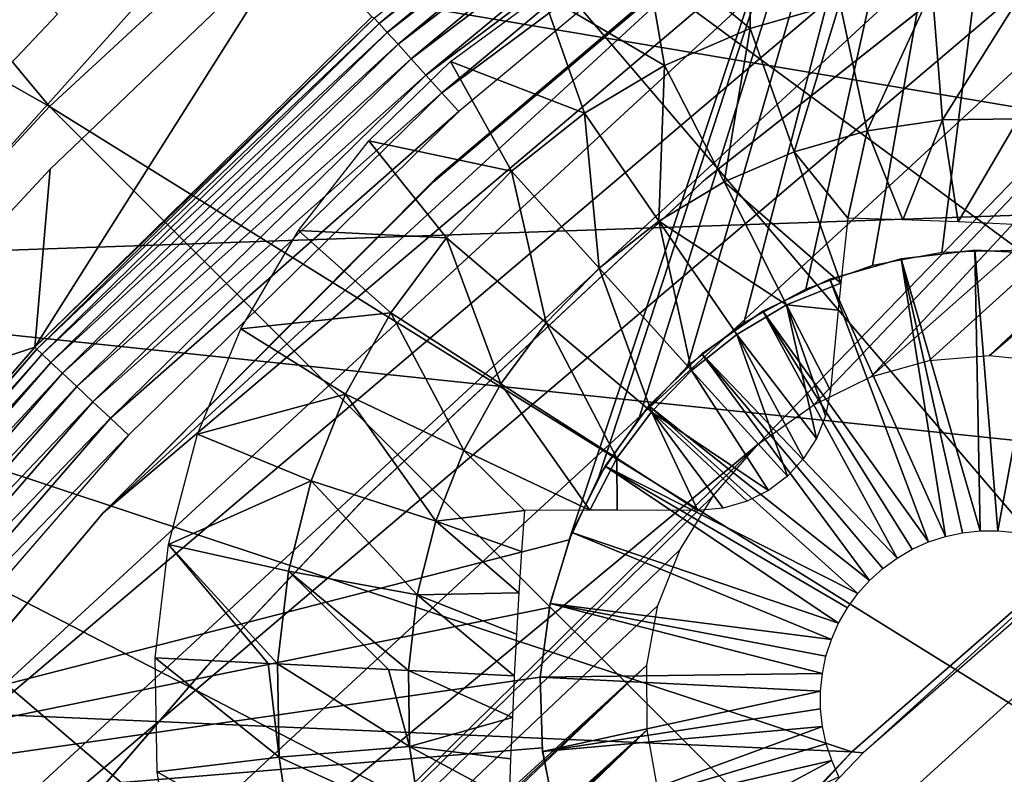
# Model space of a CAD drawing. Header units: millimetres. Extents: x -30.2 to 30.2, y -30.2 to 30.2.
# Tile 104 of 256: x -16.5 to -12.7, y 13.8 to 16.7. Entities that reach past the tile are written whole.
import ezdxf

# ---------------------------------------------------------------- set-up
doc = ezdxf.new("R2010")
doc.units = ezdxf.units.MM
doc.header["$LTSCALE"] = 52.148148
for name, color, linetype in [('1', 7, 'CONTINUOUS'), ('104', 7, 'CONTINUOUS'), ('115', 7, 'CONTINUOUS'), ('126', 7, 'CONTINUOUS'), ('206', 7, 'CONTINUOUS'), ('209', 7, 'CONTINUOUS'), ('310', 7, 'CONTINUOUS'), ('313', 7, 'CONTINUOUS'), ('314', 7, 'CONTINUOUS'), ('317', 7, 'CONTINUOUS'), ('351', 7, 'CONTINUOUS'), ('352', 7, 'CONTINUOUS'), ('353', 7, 'CONTINUOUS'), ('354', 7, 'CONTINUOUS'), ('355', 7, 'CONTINUOUS'), ('356', 7, 'CONTINUOUS'), ('72', 7, 'CONTINUOUS'), ('74', 7, 'CONTINUOUS'), ('82', 7, 'CONTINUOUS'), ('89', 7, 'CONTINUOUS')]:
    doc.layers.add(name, color=color, linetype=linetype)

msp = doc.modelspace()

# ---------------------------------------------------------------- linework, layer by layer
at = {"layer": '1', "color": 251, "linetype": 'Continuous', "true_color": 0x4c4c4c}
for points in [[(-20.1019, 20.8499, 6.0125), (-21.5702, 19.327, 6.0125), (-16.4003, 16.4003, 6.367), (-20.1019, 20.8499, 6.0125)], [(-15.063, 17.6365, 6.367), (-20.1019, 20.8499, 6.0125), (-16.4003, 16.4003, 6.367), (-15.063, 17.6365, 6.367)], [(-12.1186, 19.7757, 6.367), (-13.6328, 18.764, 6.367), (-9.0902, 14.8338, 6.644), (-12.1186, 19.7757, 6.367)], [(-16.4003, 16.4003, 6.367), (-21.5702, 19.327, 6.0125), (-17.6365, 15.063, 6.367), (-16.4003, 16.4003, 6.367)], [(-13.6328, 18.764, 6.367), (-15.063, 17.6365, 6.367), (-10.226, 14.0749, 6.644), (-13.6328, 18.764, 6.367)], [(-13.6328, 18.764, 6.367), (-10.226, 14.0749, 6.644), (-9.0902, 14.8338, 6.644), (-13.6328, 18.764, 6.367)], [(-15.063, 17.6365, 6.367), (-16.4003, 16.4003, 6.367), (-11.2988, 13.2291, 6.644), (-15.063, 17.6365, 6.367)], [(-15.063, 17.6365, 6.367), (-11.2988, 13.2291, 6.644), (-10.226, 14.0749, 6.644), (-15.063, 17.6365, 6.367)], [(-16.4003, 16.4003, 6.367), (-17.6365, 15.063, 6.367), (-12.3019, 12.3019, 6.644), (-16.4003, 16.4003, 6.367)], [(-16.4003, 16.4003, 6.367), (-12.3019, 12.3019, 6.644), (-11.2988, 13.2291, 6.644), (-16.4003, 16.4003, 6.367)], [(-17.6365, 15.063, 6.367), (-18.764, 13.6328, 6.367), (-13.2291, 11.2988, 6.644), (-17.6365, 15.063, 6.367)], [(-17.6365, 15.063, 6.367), (-13.2291, 11.2988, 6.644), (-12.3019, 12.3019, 6.644), (-17.6365, 15.063, 6.367)]]:
    msp.add_3dface(points, dxfattribs=at)
at = {"layer": '104', "color": 251, "linetype": 'Continuous', "true_color": 0x4c4c4c}
for points in [[(-16.52, 16.8427, -51.2064), (-16.4834, 16.8674, -53.7086), (-17.6083, 15.4524, -71.7), (-16.52, 16.8427, -51.2064)], [(-17.6083, 15.4524, -71.7), (-16.4834, 16.8674, -53.7086), (-16.3691, 16.7595, -71.7), (-17.6083, 15.4524, -71.7)]]:
    msp.add_3dface(points, dxfattribs=at)
at = {"layer": '115', "color": 251, "linetype": 'Continuous', "true_color": 0x4c4c4c}
for points in [[(-15.4401, 17.0742, -72.0965), (-15.1468, 16.7499, -122.2044), (-16.4578, 15.4637, -122.2044), (-15.4401, 17.0742, -72.0965)], [(-16.3982, 16.1563, -72.0965), (-15.4401, 17.0742, -72.0965), (-16.4578, 15.4637, -122.2044), (-16.3982, 16.1563, -72.0965)], [(-17.3018, 15.1847, -72.0965), (-16.3982, 16.1563, -72.0965), (-16.4578, 15.4637, -122.2044), (-17.3018, 15.1847, -72.0965)], [(-17.6622, 14.0724, -122.2044), (-17.3018, 15.1847, -72.0965), (-16.4578, 15.4637, -122.2044), (-17.6622, 14.0724, -122.2044)]]:
    msp.add_3dface(points, dxfattribs=at)
at = {"layer": '126', "color": 251, "linetype": 'Continuous', "true_color": 0x4c4c4c}
for points in [[(-15.1177, 16.7232, -122.3944), (-15.1372, 16.7447, -122.3013), (-13.706, 17.8986, -122.3944), (-15.1177, 16.7232, -122.3944)], [(-13.6777, 17.8617, -122.48), (-15.1177, 16.7232, -122.3944), (-13.706, 17.8986, -122.3944), (-13.6777, 17.8617, -122.48)], [(-15.0866, 16.6888, -122.48), (-15.1177, 16.7232, -122.3944), (-13.6777, 17.8617, -122.48), (-15.0866, 16.6888, -122.48)], [(-13.6399, 17.8123, -122.5551), (-15.0866, 16.6888, -122.48), (-13.6777, 17.8617, -122.48), (-13.6399, 17.8123, -122.5551)], [(-15.0449, 16.6426, -122.5551), (-15.0866, 16.6888, -122.48), (-13.6399, 17.8123, -122.5551), (-15.0449, 16.6426, -122.5551)], [(-13.5939, 17.7523, -122.6166), (-15.0449, 16.6426, -122.5551), (-13.6399, 17.8123, -122.5551), (-13.5939, 17.7523, -122.6166)], [(-14.9942, 16.5865, -122.6166), (-15.0449, 16.6426, -122.5551), (-13.5939, 17.7523, -122.6166), (-14.9942, 16.5865, -122.6166)], [(-13.5416, 17.6839, -122.6624), (-14.9942, 16.5865, -122.6166), (-13.5939, 17.7523, -122.6166), (-13.5416, 17.6839, -122.6624)], [(-14.9365, 16.5227, -122.6624), (-14.9942, 16.5865, -122.6166), (-13.5416, 17.6839, -122.6624), (-14.9365, 16.5227, -122.6624)], [(-13.4849, 17.6098, -122.6905), (-14.9365, 16.5227, -122.6624), (-13.5416, 17.6839, -122.6624), (-13.4849, 17.6098, -122.6905)], [(-14.8739, 16.4534, -122.6905), (-14.9365, 16.5227, -122.6624), (-13.4849, 17.6098, -122.6905), (-14.8739, 16.4534, -122.6905)], [(-13.4259, 17.5328, -122.7), (-14.8739, 16.4534, -122.6905), (-13.4849, 17.6098, -122.6905), (-13.4259, 17.5328, -122.7)], [(-14.8088, 16.3815, -122.7), (-14.8739, 16.4534, -122.6905), (-13.4259, 17.5328, -122.7), (-14.8088, 16.3815, -122.7)], [(-16.4578, 15.4637, -122.2044), (-15.1468, 16.7499, -122.2044), (-15.1372, 16.7447, -122.3013), (-16.4578, 15.4637, -122.2044)], [(-16.4503, 15.4566, -122.3013), (-16.4578, 15.4637, -122.2044), (-15.1372, 16.7447, -122.3013), (-16.4503, 15.4566, -122.3013)], [(-15.1177, 16.7232, -122.3944), (-16.4503, 15.4566, -122.3013), (-15.1372, 16.7447, -122.3013), (-15.1177, 16.7232, -122.3944)], [(-16.4291, 15.4368, -122.3944), (-16.4503, 15.4566, -122.3013), (-15.1177, 16.7232, -122.3944), (-16.4291, 15.4368, -122.3944)], [(-15.0866, 16.6888, -122.48), (-16.4291, 15.4368, -122.3944), (-15.1177, 16.7232, -122.3944), (-15.0866, 16.6888, -122.48)], [(-16.3953, 15.405, -122.48), (-16.4291, 15.4368, -122.3944), (-15.0866, 16.6888, -122.48), (-16.3953, 15.405, -122.48)], [(-15.0449, 16.6426, -122.5551), (-16.3953, 15.405, -122.48), (-15.0866, 16.6888, -122.48), (-15.0449, 16.6426, -122.5551)], [(-16.35, 15.3624, -122.5551), (-16.3953, 15.405, -122.48), (-15.0449, 16.6426, -122.5551), (-16.35, 15.3624, -122.5551)], [(-14.9942, 16.5865, -122.6166), (-16.35, 15.3624, -122.5551), (-15.0449, 16.6426, -122.5551), (-14.9942, 16.5865, -122.6166)], [(-16.2949, 15.3106, -122.6166), (-16.35, 15.3624, -122.5551), (-14.9942, 16.5865, -122.6166), (-16.2949, 15.3106, -122.6166)], [(-14.9365, 16.5227, -122.6624), (-16.2949, 15.3106, -122.6166), (-14.9942, 16.5865, -122.6166), (-14.9365, 16.5227, -122.6624)], [(-16.2321, 15.2517, -122.6624), (-16.2949, 15.3106, -122.6166), (-14.9365, 16.5227, -122.6624), (-16.2321, 15.2517, -122.6624)], [(-14.8739, 16.4534, -122.6905), (-16.2321, 15.2517, -122.6624), (-14.9365, 16.5227, -122.6624), (-14.8739, 16.4534, -122.6905)], [(-16.1641, 15.1878, -122.6905), (-16.2321, 15.2517, -122.6624), (-14.8739, 16.4534, -122.6905), (-16.1641, 15.1878, -122.6905)], [(-14.8088, 16.3815, -122.7), (-16.1641, 15.1878, -122.6905), (-14.8739, 16.4534, -122.6905), (-14.8088, 16.3815, -122.7)], [(-16.0934, 15.1214, -122.7), (-16.1641, 15.1878, -122.6905), (-14.8088, 16.3815, -122.7), (-16.0934, 15.1214, -122.7)], [(-17.6622, 14.0724, -122.2044), (-16.4578, 15.4637, -122.2044), (-16.4503, 15.4566, -122.3013), (-17.6622, 14.0724, -122.2044)], [(-17.6541, 14.066, -122.3013), (-17.6622, 14.0724, -122.2044), (-16.4503, 15.4566, -122.3013), (-17.6541, 14.066, -122.3013)], [(-16.4291, 15.4368, -122.3944), (-17.6541, 14.066, -122.3013), (-16.4503, 15.4566, -122.3013), (-16.4291, 15.4368, -122.3944)], [(-17.6315, 14.0479, -122.3944), (-17.6541, 14.066, -122.3013), (-16.4291, 15.4368, -122.3944), (-17.6315, 14.0479, -122.3944)], [(-16.3953, 15.405, -122.48), (-17.6315, 14.0479, -122.3944), (-16.4291, 15.4368, -122.3944), (-16.3953, 15.405, -122.48)], [(-17.5951, 14.019, -122.48), (-17.6315, 14.0479, -122.3944), (-16.3953, 15.405, -122.48), (-17.5951, 14.019, -122.48)], [(-16.35, 15.3624, -122.5551), (-17.5951, 14.019, -122.48), (-16.3953, 15.405, -122.48), (-16.35, 15.3624, -122.5551)], [(-17.5465, 13.9802, -122.5551), (-17.5951, 14.019, -122.48), (-16.35, 15.3624, -122.5551), (-17.5465, 13.9802, -122.5551)], [(-16.2949, 15.3106, -122.6166), (-17.5465, 13.9802, -122.5551), (-16.35, 15.3624, -122.5551), (-16.2949, 15.3106, -122.6166)], [(-17.4874, 13.9331, -122.6166), (-17.5465, 13.9802, -122.5551), (-16.2949, 15.3106, -122.6166), (-17.4874, 13.9331, -122.6166)], [(-16.2321, 15.2517, -122.6624), (-17.4874, 13.9331, -122.6166), (-16.2949, 15.3106, -122.6166), (-16.2321, 15.2517, -122.6624)], [(-17.42, 13.8794, -122.6624), (-17.4874, 13.9331, -122.6166), (-16.2321, 15.2517, -122.6624), (-17.42, 13.8794, -122.6624)], [(-16.1641, 15.1878, -122.6905), (-17.42, 13.8794, -122.6624), (-16.2321, 15.2517, -122.6624), (-16.1641, 15.1878, -122.6905)], [(-17.347, 13.8213, -122.6905), (-17.42, 13.8794, -122.6624), (-16.1641, 15.1878, -122.6905), (-17.347, 13.8213, -122.6905)], [(-16.0934, 15.1214, -122.7), (-17.347, 13.8213, -122.6905), (-16.1641, 15.1878, -122.6905), (-16.0934, 15.1214, -122.7)], [(-17.2712, 13.7608, -122.7), (-17.347, 13.8213, -122.6905), (-16.0934, 15.1214, -122.7), (-17.2712, 13.7608, -122.7)]]:
    msp.add_3dface(points, dxfattribs=at)
at = {"layer": '206', "color": 251, "linetype": 'Continuous', "true_color": 0x4c4c4c}
for points in [[(-7.0534, 20.7784, -121.7), (-8.7772, 20.116, -121.7), (-13.2049, 15.3483, -121.7), (-7.0534, 20.7784, -121.7)], [(-12.9786, 15.4127, -121.7), (-7.0534, 20.7784, -121.7), (-13.2049, 15.3483, -121.7), (-12.9786, 15.4127, -121.7)], [(-12.7436, 15.4322, -121.7), (-7.0534, 20.7784, -121.7), (-12.9786, 15.4127, -121.7), (-12.7436, 15.4322, -121.7)], [(-7.7861, 19.6797, -121.7), (-7.0534, 20.7784, -121.7), (-12.7436, 15.4322, -121.7), (-7.7861, 19.6797, -121.7)], [(-18.4028, 11.9499, -121.7), (-19.3413, 10.3583, -121.7), (-8.7772, 20.116, -121.7), (-18.4028, 11.9499, -121.7)], [(-8.7772, 20.116, -121.7), (-19.3413, 10.3583, -121.7), (-13.6433, 15.0873, -121.7), (-8.7772, 20.116, -121.7)], [(-10.4113, 19.3231, -121.7), (-18.4028, 11.9499, -121.7), (-8.7772, 20.116, -121.7), (-10.4113, 19.3231, -121.7)], [(-8.7772, 20.116, -121.7), (-13.6433, 15.0873, -121.7), (-13.4265, 15.2398, -121.7), (-8.7772, 20.116, -121.7)], [(-13.2049, 15.3483, -121.7), (-8.7772, 20.116, -121.7), (-13.4265, 15.2398, -121.7), (-13.2049, 15.3483, -121.7)], [(-12.4937, 15.4054, -121.7), (-7.7861, 19.6797, -121.7), (-12.7436, 15.4322, -121.7), (-12.4937, 15.4054, -121.7)], [(-17.353, 13.437, -121.7), (-18.4028, 11.9499, -121.7), (-10.4113, 19.3231, -121.7), (-17.353, 13.437, -121.7)], [(-11.9863, 18.3818, -121.7), (-17.353, 13.437, -121.7), (-10.4113, 19.3231, -121.7), (-11.9863, 18.3818, -121.7)], [(-16.1918, 14.8197, -121.7), (-17.353, 13.437, -121.7), (-11.9863, 18.3818, -121.7), (-16.1918, 14.8197, -121.7)], [(-13.495, 17.3022, -121.7), (-16.1918, 14.8197, -121.7), (-11.9863, 18.3818, -121.7), (-13.495, 17.3022, -121.7)], [(-14.9068, 16.1073, -121.7), (-16.1918, 14.8197, -121.7), (-13.495, 17.3022, -121.7), (-14.9068, 16.1073, -121.7)], [(-19.3413, 10.3583, -121.7), (-20.1683, 8.6624, -121.7), (-13.6433, 15.0873, -121.7), (-19.3413, 10.3583, -121.7)], [(-13.6433, 15.0873, -121.7), (-20.1683, 8.6624, -121.7), (-13.8168, 14.8868, -121.7), (-13.6433, 15.0873, -121.7)], [(-13.8168, 14.8868, -121.7), (-20.1683, 8.6624, -121.7), (-13.947, 14.6773, -121.7), (-13.8168, 14.8868, -121.7)], [(-13.947, 14.6773, -121.7), (-20.1683, 8.6624, -121.7), (-14.0337, 14.4585, -121.7), (-13.947, 14.6773, -121.7)], [(-14.0337, 14.4585, -121.7), (-20.1683, 8.6624, -121.7), (-14.0767, 14.2267, -121.7), (-14.0337, 14.4585, -121.7)], [(-20.1683, 8.6624, -121.7), (-20.2244, 8.4702, -121.7), (-14.0767, 14.2267, -121.7), (-20.1683, 8.6624, -121.7)], [(-20.2244, 8.4702, -121.7), (-18.7499, 9.7665, -121.7), (-14.0767, 14.2267, -121.7), (-20.2244, 8.4702, -121.7)], [(-14.0767, 14.2267, -121.7), (-18.7499, 9.7665, -121.7), (-14.0751, 13.9753, -121.7), (-14.0767, 14.2267, -121.7)], [(-18.7499, 9.7665, -121.7), (-18.6931, 9.798, -121.7), (-14.0751, 13.9753, -121.7), (-18.7499, 9.7665, -121.7)], [(-18.6931, 9.798, -121.7), (-18.631, 9.8139, -121.7), (-14.0751, 13.9753, -121.7), (-18.6931, 9.798, -121.7)], [(-18.631, 9.8139, -121.7), (-18.5637, 9.8144, -121.7), (-14.0751, 13.9753, -121.7), (-18.631, 9.8139, -121.7)], [(-18.5637, 9.8144, -121.7), (-18.4912, 9.7994, -121.7), (-14.0751, 13.9753, -121.7), (-18.5637, 9.8144, -121.7)], [(-18.4912, 9.7994, -121.7), (-18.4135, 9.7688, -121.7), (-14.0751, 13.9753, -121.7), (-18.4912, 9.7994, -121.7)], [(-14.0751, 13.9753, -121.7), (-18.4135, 9.7688, -121.7), (-14.0314, 13.7261, -121.7), (-14.0751, 13.9753, -121.7)]]:
    msp.add_3dface(points, dxfattribs=at)
at = {"layer": '209', "color": 251, "linetype": 'Continuous', "true_color": 0x4c4c4c}
for points in [[(-14.9068, 16.1073, -121.7), (-13.495, 17.3022, -121.7), (-14.8981, 16.1197, -34.7), (-14.9068, 16.1073, -121.7)], [(-14.8981, 16.1197, -34.7), (-13.495, 17.3022, -121.7), (-13.4963, 17.3104, -34.7), (-14.8981, 16.1197, -34.7)], [(-16.1953, 14.8159, -34.7), (-14.9068, 16.1073, -121.7), (-14.8981, 16.1197, -34.7), (-16.1953, 14.8159, -34.7)], [(-16.1918, 14.8197, -121.7), (-14.9068, 16.1073, -121.7), (-16.1953, 14.8159, -34.7), (-16.1918, 14.8197, -121.7)], [(-17.353, 13.437, -121.7), (-16.1918, 14.8197, -121.7), (-17.3788, 13.408, -34.7), (-17.353, 13.437, -121.7)], [(-17.3788, 13.408, -34.7), (-16.1918, 14.8197, -121.7), (-16.1953, 14.8159, -34.7), (-17.3788, 13.408, -34.7)]]:
    msp.add_3dface(points, dxfattribs=at)
at = {"layer": '310', "color": 25, "linetype": 'Continuous', "true_color": 0x996633}
for points in [[(-19.6931, 14.3227, -123.2), (-12.276, 21.0299, -123.2), (-18.98, 13.5342, -123.2), (-19.6931, 14.3227, -123.2)], [(-12.276, 21.0299, -123.2), (-14.3792, 14.7151, -123.2), (-18.98, 13.5342, -123.2), (-12.276, 21.0299, -123.2)], [(-14.2617, 14.9632, -123.2), (-14.3792, 14.7151, -123.2), (-12.276, 21.0299, -123.2), (-14.2617, 14.9632, -123.2)], [(-14.107, 15.1897, -123.2), (-14.2617, 14.9632, -123.2), (-12.276, 21.0299, -123.2), (-14.107, 15.1897, -123.2)], [(-13.9181, 15.3899, -123.2), (-14.107, 15.1897, -123.2), (-12.276, 21.0299, -123.2), (-13.9181, 15.3899, -123.2)], [(-13.6996, 15.5583, -123.2), (-13.9181, 15.3899, -123.2), (-12.276, 21.0299, -123.2), (-13.6996, 15.5583, -123.2)], [(-13.4578, 15.6901, -123.2), (-13.6996, 15.5583, -123.2), (-12.276, 21.0299, -123.2), (-13.4578, 15.6901, -123.2)], [(-13.1993, 15.7821, -123.2), (-13.4578, 15.6901, -123.2), (-12.276, 21.0299, -123.2), (-13.1993, 15.7821, -123.2)], [(-12.9295, 15.8326, -123.2), (-13.1993, 15.7821, -123.2), (-12.276, 21.0299, -123.2), (-12.9295, 15.8326, -123.2)], [(-12.6551, 15.8402, -123.2), (-12.9295, 15.8326, -123.2), (-12.276, 21.0299, -123.2), (-12.6551, 15.8402, -123.2)], [(-14.3792, 14.7151, -123.2), (-14.4564, 14.4518, -123.2), (-18.98, 13.5342, -123.2), (-14.3792, 14.7151, -123.2)], [(-14.4564, 14.4518, -123.2), (-14.4916, 14.1796, -123.2), (-18.98, 13.5342, -123.2), (-14.4564, 14.4518, -123.2)], [(-14.4916, 14.1796, -123.2), (-14.4837, 13.9052, -123.2), (-18.98, 13.5342, -123.2), (-14.4916, 14.1796, -123.2)], [(-13.281, 9.5619, -123.2), (-11.2257, 13.2218, -123.2), (-8.1821, 14.1728, -123.2), (-13.281, 9.5619, -123.2)], [(-14.4837, 13.9052, -123.2), (-14.433, 13.6355, -123.2), (-18.98, 13.5342, -123.2), (-14.4837, 13.9052, -123.2)]]:
    msp.add_3dface(points, dxfattribs=at)
at = {"layer": '313', "color": 25, "linetype": 'Continuous', "true_color": 0x996633}
for points in [[(-12.8957, 21.7151, -122.5827), (-12.8439, 21.6579, -122.732), (-20.3127, 15.0079, -122.5827), (-12.8957, 21.7151, -122.5827)], [(-12.8439, 21.6579, -122.732), (-20.261, 14.9507, -122.732), (-20.3127, 15.0079, -122.5827), (-12.8439, 21.6579, -122.732)], [(-12.8439, 21.6579, -122.732), (-12.7761, 21.5829, -122.8663), (-20.261, 14.9507, -122.732), (-12.8439, 21.6579, -122.732)], [(-12.7761, 21.5829, -122.8663), (-20.1932, 14.8757, -122.8663), (-20.261, 14.9507, -122.732), (-12.7761, 21.5829, -122.8663)], [(-12.7761, 21.5829, -122.8663), (-12.6942, 21.4923, -122.9818), (-20.1932, 14.8757, -122.8663), (-12.7761, 21.5829, -122.8663)], [(-12.6942, 21.4923, -122.9818), (-20.1113, 14.7851, -122.9818), (-20.1932, 14.8757, -122.8663), (-12.6942, 21.4923, -122.9818)], [(-12.6942, 21.4923, -122.9818), (-12.6004, 21.3887, -123.0752), (-20.1113, 14.7851, -122.9818), (-12.6942, 21.4923, -122.9818)], [(-12.6004, 21.3887, -123.0752), (-20.0175, 14.6814, -123.0752), (-20.1113, 14.7851, -122.9818), (-12.6004, 21.3887, -123.0752)], [(-12.6004, 21.3887, -123.0752), (-12.4975, 21.2748, -123.1439), (-20.0175, 14.6814, -123.0752), (-12.6004, 21.3887, -123.0752)], [(-12.4975, 21.2748, -123.1439), (-19.9146, 14.5676, -123.1439), (-20.0175, 14.6814, -123.0752), (-12.4975, 21.2748, -123.1439)], [(-12.4975, 21.2748, -123.1439), (-12.3883, 21.1541, -123.1859), (-19.9146, 14.5676, -123.1439), (-12.4975, 21.2748, -123.1439)], [(-12.3883, 21.1541, -123.1859), (-19.8054, 14.4469, -123.1859), (-19.9146, 14.5676, -123.1439), (-12.3883, 21.1541, -123.1859)], [(-12.3883, 21.1541, -123.1859), (-12.276, 21.0299, -123.2), (-19.8054, 14.4469, -123.1859), (-12.3883, 21.1541, -123.1859)], [(-12.276, 21.0299, -123.2), (-19.6931, 14.3227, -123.2), (-19.8054, 14.4469, -123.1859), (-12.276, 21.0299, -123.2)]]:
    msp.add_3dface(points, dxfattribs=at)
at = {"layer": '314', "color": 25, "linetype": 'Continuous', "true_color": 0x996633}
msp.add_3dface([(-12.8957, 21.7151, -122.5827), (-20.3127, 15.0079, -122.5827), (-26.4647, 21.8109, -100.4393), (-12.8957, 21.7151, -122.5827)], dxfattribs=at)
at = {"layer": '317', "color": 25, "linetype": 'Continuous', "true_color": 0x996633}
msp.add_3dface([(-12.5858, 21.3725, -122.3913), (-18.7378, 28.1755, -100.2479), (-20.0029, 14.6653, -122.3913), (-12.5858, 21.3725, -122.3913)], dxfattribs=at)
at = {"layer": '351', "linetype": 'Continuous'}
for points in [[(-13.0876, 15.8083, -116.7), (-12.8005, 15.8415, -116.7), (-13.0876, 15.8083, -123.2), (-13.0876, 15.8083, -116.7)], [(-13.0876, 15.8083, -123.2), (-12.8005, 15.8415, -116.7), (-12.8005, 15.8415, -123.2), (-13.0876, 15.8083, -123.2)], [(-12.8005, 15.8415, -116.7), (-12.5119, 15.827, -116.7), (-12.8005, 15.8415, -123.2), (-12.8005, 15.8415, -116.7)], [(-12.8005, 15.8415, -123.2), (-12.5119, 15.827, -116.7), (-12.5119, 15.827, -123.2), (-12.8005, 15.8415, -123.2)], [(-13.3654, 15.7283, -116.7), (-13.0876, 15.8083, -116.7), (-13.3654, 15.7283, -123.2), (-13.3654, 15.7283, -116.7)], [(-13.3654, 15.7283, -123.2), (-13.0876, 15.8083, -116.7), (-13.0876, 15.8083, -123.2), (-13.3654, 15.7283, -123.2)], [(-13.6261, 15.6037, -116.7), (-13.3654, 15.7283, -116.7), (-13.6261, 15.6037, -123.2), (-13.6261, 15.6037, -116.7)], [(-13.6261, 15.6037, -123.2), (-13.3654, 15.7283, -116.7), (-13.3654, 15.7283, -123.2), (-13.6261, 15.6037, -123.2)], [(-13.8628, 15.4378, -116.7), (-13.6261, 15.6037, -116.7), (-13.8628, 15.4378, -123.2), (-13.8628, 15.4378, -116.7)], [(-13.8628, 15.4378, -123.2), (-13.6261, 15.6037, -116.7), (-13.6261, 15.6037, -123.2), (-13.8628, 15.4378, -123.2)], [(-14.069, 15.2353, -116.7), (-13.8628, 15.4378, -116.7), (-14.069, 15.2353, -123.2), (-14.069, 15.2353, -116.7)], [(-14.069, 15.2353, -123.2), (-13.8628, 15.4378, -116.7), (-13.8628, 15.4378, -123.2), (-14.069, 15.2353, -123.2)], [(-14.2391, 15.0016, -116.7), (-14.069, 15.2353, -116.7), (-14.2391, 15.0016, -123.2), (-14.2391, 15.0016, -116.7)], [(-14.2391, 15.0016, -123.2), (-14.069, 15.2353, -116.7), (-14.069, 15.2353, -123.2), (-14.2391, 15.0016, -123.2)], [(-14.3683, 14.7431, -116.7), (-14.2391, 15.0016, -116.7), (-14.3683, 14.7431, -123.2), (-14.3683, 14.7431, -116.7)], [(-14.3683, 14.7431, -123.2), (-14.2391, 15.0016, -116.7), (-14.2391, 15.0016, -123.2), (-14.3683, 14.7431, -123.2)], [(-14.4532, 14.4668, -116.7), (-14.3683, 14.7431, -116.7), (-14.4532, 14.4668, -123.2), (-14.4532, 14.4668, -116.7)], [(-14.4532, 14.4668, -123.2), (-14.3683, 14.7431, -116.7), (-14.3683, 14.7431, -123.2), (-14.4532, 14.4668, -123.2)], [(-14.4915, 14.1803, -116.7), (-14.4532, 14.4668, -116.7), (-14.4915, 14.1803, -123.2), (-14.4915, 14.1803, -116.7)], [(-14.4915, 14.1803, -123.2), (-14.4532, 14.4668, -116.7), (-14.4532, 14.4668, -123.2), (-14.4915, 14.1803, -123.2)]]:
    msp.add_3dface(points, dxfattribs=at)
at = {"layer": '352', "linetype": 'Continuous'}
for points in [[(-14.4915, 14.1803, -116.7), (-14.4915, 14.1803, -123.2), (-14.4821, 13.8914, -123.2), (-14.4915, 14.1803, -116.7)], [(-14.4821, 13.8914, -116.7), (-14.4915, 14.1803, -116.7), (-14.4821, 13.8914, -123.2), (-14.4821, 13.8914, -116.7)], [(-14.4253, 13.608, -116.7), (-14.4821, 13.8914, -116.7), (-14.4253, 13.608, -123.2), (-14.4253, 13.608, -116.7)], [(-14.4253, 13.608, -123.2), (-14.4821, 13.8914, -116.7), (-14.4821, 13.8914, -123.2), (-14.4253, 13.608, -123.2)]]:
    msp.add_3dface(points, dxfattribs=at)
at = {"layer": '353', "linetype": 'Continuous'}
for points in [[(-14.4915, 14.1803, -116.7), (-14.4821, 13.8914, -116.7), (-13.401, 14.1255, -113.7), (-14.4915, 14.1803, -116.7)], [(-13.401, 14.1255, -113.7), (-14.4821, 13.8914, -116.7), (-13.4008, 14.0567, -113.7), (-13.401, 14.1255, -113.7)], [(-13.4008, 14.0567, -113.7), (-14.4821, 13.8914, -116.7), (-13.3935, 13.9882, -113.7), (-13.4008, 14.0567, -113.7)], [(-14.4821, 13.8914, -116.7), (-14.4253, 13.608, -116.7), (-13.3935, 13.9882, -113.7), (-14.4821, 13.8914, -116.7)], [(-13.3935, 13.9882, -113.7), (-14.4253, 13.608, -116.7), (-13.379, 13.9208, -113.7), (-13.3935, 13.9882, -113.7)], [(-13.379, 13.9208, -113.7), (-14.4253, 13.608, -116.7), (-13.3576, 13.8554, -113.7), (-13.379, 13.9208, -113.7)], [(-14.4253, 13.608, -116.7), (-14.3227, 13.3379, -116.7), (-13.3576, 13.8554, -113.7), (-14.4253, 13.608, -116.7)], [(-13.3576, 13.8554, -113.7), (-14.3227, 13.3379, -116.7), (-13.3295, 13.7925, -113.7), (-13.3576, 13.8554, -113.7)]]:
    msp.add_3dface(points, dxfattribs=at)
at = {"layer": '354', "linetype": 'Continuous'}
for points in [[(-12.8005, 15.8415, -116.7), (-13.0876, 15.8083, -116.7), (-12.7796, 14.7496, -113.7), (-12.8005, 15.8415, -116.7)], [(-12.5119, 15.827, -116.7), (-12.8005, 15.8415, -116.7), (-12.7107, 14.7497, -113.7), (-12.5119, 15.827, -116.7)], [(-12.7107, 14.7497, -113.7), (-12.8005, 15.8415, -116.7), (-12.7796, 14.7496, -113.7), (-12.7107, 14.7497, -113.7)], [(-12.6422, 14.7427, -113.7), (-12.5119, 15.827, -116.7), (-12.7107, 14.7497, -113.7), (-12.6422, 14.7427, -113.7)], [(-13.0876, 15.8083, -116.7), (-13.3654, 15.7283, -116.7), (-12.9154, 14.7278, -113.7), (-13.0876, 15.8083, -116.7)], [(-12.7796, 14.7496, -113.7), (-13.0876, 15.8083, -116.7), (-12.8481, 14.7422, -113.7), (-12.7796, 14.7496, -113.7)], [(-12.8481, 14.7422, -113.7), (-13.0876, 15.8083, -116.7), (-12.9154, 14.7278, -113.7), (-12.8481, 14.7422, -113.7)], [(-13.3654, 15.7283, -116.7), (-13.6261, 15.6037, -116.7), (-12.9809, 14.7063, -113.7), (-13.3654, 15.7283, -116.7)], [(-12.9154, 14.7278, -113.7), (-13.3654, 15.7283, -116.7), (-12.9809, 14.7063, -113.7), (-12.9154, 14.7278, -113.7)], [(-13.6261, 15.6037, -116.7), (-13.8628, 15.4378, -116.7), (-13.1033, 14.6436, -113.7), (-13.6261, 15.6037, -116.7)], [(-12.9809, 14.7063, -113.7), (-13.6261, 15.6037, -116.7), (-13.0438, 14.6782, -113.7), (-12.9809, 14.7063, -113.7)], [(-13.0438, 14.6782, -113.7), (-13.6261, 15.6037, -116.7), (-13.1033, 14.6436, -113.7), (-13.0438, 14.6782, -113.7)], [(-13.8628, 15.4378, -116.7), (-14.069, 15.2353, -116.7), (-13.2101, 14.5568, -113.7), (-13.8628, 15.4378, -116.7)], [(-13.1033, 14.6436, -113.7), (-13.8628, 15.4378, -116.7), (-13.159, 14.603, -113.7), (-13.1033, 14.6436, -113.7)], [(-13.159, 14.603, -113.7), (-13.8628, 15.4378, -116.7), (-13.2101, 14.5568, -113.7), (-13.159, 14.603, -113.7)], [(-14.069, 15.2353, -116.7), (-14.2391, 15.0016, -116.7), (-13.2561, 14.5055, -113.7), (-14.069, 15.2353, -116.7)], [(-13.2101, 14.5568, -113.7), (-14.069, 15.2353, -116.7), (-13.2561, 14.5055, -113.7), (-13.2101, 14.5568, -113.7)], [(-14.2391, 15.0016, -116.7), (-14.3683, 14.7431, -116.7), (-13.3307, 14.3899, -113.7), (-14.2391, 15.0016, -116.7)], [(-13.2561, 14.5055, -113.7), (-14.2391, 15.0016, -116.7), (-13.2964, 14.4497, -113.7), (-13.2561, 14.5055, -113.7)], [(-13.2964, 14.4497, -113.7), (-14.2391, 15.0016, -116.7), (-13.3307, 14.3899, -113.7), (-13.2964, 14.4497, -113.7)], [(-14.3683, 14.7431, -116.7), (-14.4532, 14.4668, -116.7), (-13.3586, 14.3269, -113.7), (-14.3683, 14.7431, -116.7)], [(-13.3307, 14.3899, -113.7), (-14.3683, 14.7431, -116.7), (-13.3586, 14.3269, -113.7), (-13.3307, 14.3899, -113.7)], [(-14.4532, 14.4668, -116.7), (-14.4915, 14.1803, -116.7), (-13.3939, 14.194, -113.7), (-14.4532, 14.4668, -116.7)], [(-13.3586, 14.3269, -113.7), (-14.4532, 14.4668, -116.7), (-13.3798, 14.2614, -113.7), (-13.3586, 14.3269, -113.7)], [(-13.3798, 14.2614, -113.7), (-14.4532, 14.4668, -116.7), (-13.3939, 14.194, -113.7), (-13.3798, 14.2614, -113.7)], [(-14.4915, 14.1803, -116.7), (-13.401, 14.1255, -113.7), (-13.3939, 14.194, -113.7), (-14.4915, 14.1803, -116.7)]]:
    msp.add_3dface(points, dxfattribs=at)
at = {"layer": '355', "linetype": 'Continuous'}
for points in [[(-15.9816, 13.8121, -124.7125), (-15.9896, 14.2556, -124.7125), (-15.5078, 13.869, -125.0336), (-15.9816, 13.8121, -124.7125)], [(-15.5078, 13.869, -125.0336), (-15.9896, 14.2556, -124.7125), (-15.5496, 14.2335, -125.0116), (-15.5078, 13.869, -125.0336)], [(-15.5133, 14.2317, -125.0336), (-15.5078, 13.869, -125.0336), (-15.5496, 14.2335, -125.0116), (-15.5133, 14.2317, -125.0336)], [(-14.9996, 13.9101, -125.3028), (-15.5078, 13.869, -125.0336), (-15.5133, 14.2317, -125.0336), (-14.9996, 13.9101, -125.3028)], [(-14.9996, 13.9101, -125.3028), (-15.5133, 14.2317, -125.0336), (-15.0823, 14.21, -125.2659), (-14.9996, 13.9101, -125.3028)], [(-15.0041, 14.2061, -125.3028), (-14.9996, 13.9101, -125.3028), (-15.0823, 14.21, -125.2659), (-15.0041, 14.2061, -125.3028)], [(-14.5923, 14.1854, -125.4729), (-14.6, 14.0231, -125.4704), (-15.0041, 14.2061, -125.3028), (-14.5923, 14.1854, -125.4729)], [(-15.0041, 14.2061, -125.3028), (-14.6, 14.0231, -125.4704), (-14.9996, 13.9101, -125.3028), (-15.0041, 14.2061, -125.3028)], [(-14.6, 14.0231, -125.4704), (-14.6068, 13.862, -125.4632), (-14.9996, 13.9101, -125.3028), (-14.6, 14.0231, -125.4704)], [(-14.9996, 13.9101, -125.3028), (-14.9565, 13.6172, -125.3028), (-15.5078, 13.869, -125.0336), (-14.9996, 13.9101, -125.3028)], [(-14.6068, 13.862, -125.4632), (-14.6127, 13.7016, -125.4511), (-14.9996, 13.9101, -125.3028), (-14.6068, 13.862, -125.4632)], [(-14.9996, 13.9101, -125.3028), (-14.6127, 13.7016, -125.4511), (-14.9565, 13.6172, -125.3028), (-14.9996, 13.9101, -125.3028)], [(-15.455, 13.5101, -125.0336), (-15.9816, 13.8121, -124.7125), (-15.5078, 13.869, -125.0336), (-15.455, 13.5101, -125.0336)], [(-14.9565, 13.6172, -125.3028), (-15.455, 13.5101, -125.0336), (-15.5078, 13.869, -125.0336), (-14.9565, 13.6172, -125.3028)], [(-15.9133, 13.3738, -124.7125), (-15.9816, 13.8121, -124.7125), (-15.455, 13.5101, -125.0336), (-15.9133, 13.3738, -124.7125)]]:
    msp.add_3dface(points, dxfattribs=at)
at = {"layer": '356', "linetype": 'Continuous'}
for points in [[(-14.0922, 17.0495, -124.7125), (-13.677, 17.2056, -124.7125), (-13.675, 16.7045, -125.0336), (-14.0922, 17.0495, -124.7125)], [(-13.675, 16.7045, -125.0336), (-13.677, 17.2056, -124.7125), (-13.3261, 16.8037, -125.0336), (-13.675, 16.7045, -125.0336)], [(-14.4823, 16.8383, -124.7125), (-14.0922, 17.0495, -124.7125), (-14.008, 16.5606, -125.0336), (-14.4823, 16.8383, -124.7125)], [(-14.008, 16.5606, -125.0336), (-14.0922, 17.0495, -124.7125), (-13.675, 16.7045, -125.0336), (-14.008, 16.5606, -125.0336)], [(-13.219, 16.3052, -125.3028), (-13.3261, 16.8037, -125.0336), (-12.9672, 16.8565, -125.0336), (-13.219, 16.3052, -125.3028)], [(-12.9261, 16.3483, -125.3028), (-13.219, 16.3052, -125.3028), (-12.9672, 16.8565, -125.0336), (-12.9261, 16.3483, -125.3028)], [(-12.9261, 16.3483, -125.3028), (-12.9672, 16.8565, -125.0336), (-12.6045, 16.8621, -125.0336), (-12.9261, 16.3483, -125.3028)], [(-12.6301, 16.3528, -125.3028), (-12.9261, 16.3483, -125.3028), (-12.6045, 16.8621, -125.0336), (-12.6301, 16.3528, -125.3028)], [(-14.84, 16.576, -124.7125), (-14.4823, 16.8383, -124.7125), (-14.3193, 16.3745, -125.0336), (-14.84, 16.576, -124.7125)], [(-14.3193, 16.3745, -125.0336), (-14.4823, 16.8383, -124.7125), (-14.008, 16.5606, -125.0336), (-14.3193, 16.3745, -125.0336)], [(-13.5038, 16.2242, -125.3028), (-13.675, 16.7045, -125.0336), (-13.3261, 16.8037, -125.0336), (-13.5038, 16.2242, -125.3028)], [(-13.219, 16.3052, -125.3028), (-13.5038, 16.2242, -125.3028), (-13.3261, 16.8037, -125.0336), (-13.219, 16.3052, -125.3028)], [(-13.7755, 16.1068, -125.3028), (-14.008, 16.5606, -125.0336), (-13.675, 16.7045, -125.0336), (-13.7755, 16.1068, -125.3028)], [(-13.5038, 16.2242, -125.3028), (-13.7755, 16.1068, -125.3028), (-13.675, 16.7045, -125.0336), (-13.5038, 16.2242, -125.3028)], [(-15.1587, 16.2675, -124.7125), (-14.84, 16.576, -124.7125), (-14.6037, 16.1493, -125.0336), (-15.1587, 16.2675, -124.7125)], [(-14.6037, 16.1493, -125.0336), (-14.84, 16.576, -124.7125), (-14.3193, 16.3745, -125.0336), (-14.6037, 16.1493, -125.0336)], [(-14.0296, 15.9549, -125.3028), (-14.3193, 16.3745, -125.0336), (-14.008, 16.5606, -125.0336), (-14.0296, 15.9549, -125.3028)], [(-13.7755, 16.1068, -125.3028), (-14.0296, 15.9549, -125.3028), (-14.008, 16.5606, -125.0336), (-13.7755, 16.1068, -125.3028)], [(-14.2617, 15.7711, -125.3028), (-14.6037, 16.1493, -125.0336), (-14.3193, 16.3745, -125.0336), (-14.2617, 15.7711, -125.3028)], [(-14.0296, 15.9549, -125.3028), (-14.2617, 15.7711, -125.3028), (-14.3193, 16.3745, -125.0336), (-14.0296, 15.9549, -125.3028)], [(-13.219, 16.3052, -125.3028), (-12.9261, 16.3483, -125.3028), (-13.0804, 15.9596, -125.4557), (-13.219, 16.3052, -125.3028)], [(-13.0804, 15.9596, -125.4557), (-12.9261, 16.3483, -125.3028), (-12.8657, 15.9511, -125.4686), (-13.0804, 15.9596, -125.4557)], [(-12.9261, 16.3483, -125.3028), (-12.6301, 16.3528, -125.3028), (-12.8657, 15.9511, -125.4686), (-12.9261, 16.3483, -125.3028)], [(-12.8657, 15.9511, -125.4686), (-12.6301, 16.3528, -125.3028), (-12.6508, 15.941, -125.4729), (-12.8657, 15.9511, -125.4686)], [(-13.5038, 16.2242, -125.3028), (-13.219, 16.3052, -125.3028), (-13.2944, 15.9666, -125.4343), (-13.5038, 16.2242, -125.3028)], [(-13.2944, 15.9666, -125.4343), (-13.219, 16.3052, -125.3028), (-13.0804, 15.9596, -125.4557), (-13.2944, 15.9666, -125.4343)], [(-15.4323, 15.9184, -124.7125), (-15.1587, 16.2675, -124.7125), (-14.8563, 15.8889, -125.0336), (-15.4323, 15.9184, -124.7125)], [(-14.8563, 15.8889, -125.0336), (-15.1587, 16.2675, -124.7125), (-14.6037, 16.1493, -125.0336), (-14.8563, 15.8889, -125.0336)], [(-13.7755, 16.1068, -125.3028), (-13.5038, 16.2242, -125.3028), (-13.322, 15.7135, -125.5184), (-13.7755, 16.1068, -125.3028)], [(-13.322, 15.7135, -125.5184), (-13.5038, 16.2242, -125.3028), (-13.2944, 15.9666, -125.4343), (-13.322, 15.7135, -125.5184)], [(-14.4678, 15.5586, -125.3028), (-14.8563, 15.8889, -125.0336), (-14.6037, 16.1493, -125.0336), (-14.4678, 15.5586, -125.3028)], [(-14.2617, 15.7711, -125.3028), (-14.4678, 15.5586, -125.3028), (-14.6037, 16.1493, -125.0336), (-14.2617, 15.7711, -125.3028)], [(-14.0296, 15.9549, -125.3028), (-13.7755, 16.1068, -125.3028), (-13.5334, 15.6289, -125.5162), (-14.0296, 15.9549, -125.3028)], [(-13.5334, 15.6289, -125.5162), (-13.7755, 16.1068, -125.3028), (-13.322, 15.7135, -125.5184), (-13.5334, 15.6289, -125.5162)], [(-14.2617, 15.7711, -125.3028), (-14.0296, 15.9549, -125.3028), (-13.9024, 15.3738, -125.5162), (-14.2617, 15.7711, -125.3028)], [(-13.9024, 15.3738, -125.5162), (-14.0296, 15.9549, -125.3028), (-13.7262, 15.5133, -125.5162), (-13.9024, 15.3738, -125.5162)], [(-13.7262, 15.5133, -125.5162), (-14.0296, 15.9549, -125.3028), (-13.5334, 15.6289, -125.5162), (-13.7262, 15.5133, -125.5162)], [(-15.6559, 15.5353, -124.7125), (-15.4323, 15.9184, -124.7125), (-15.0727, 15.5978, -125.0336), (-15.6559, 15.5353, -124.7125)], [(-15.0727, 15.5978, -125.0336), (-15.4323, 15.9184, -124.7125), (-14.8563, 15.8889, -125.0336), (-15.0727, 15.5978, -125.0336)], [(-14.6444, 15.321, -125.3028), (-15.0727, 15.5978, -125.0336), (-14.8563, 15.8889, -125.0336), (-14.6444, 15.321, -125.3028)], [(-14.4678, 15.5586, -125.3028), (-14.6444, 15.321, -125.3028), (-14.8563, 15.8889, -125.0336), (-14.4678, 15.5586, -125.3028)], [(-14.4678, 15.5586, -125.3028), (-14.2617, 15.7711, -125.3028), (-14.0589, 15.2125, -125.5162), (-14.4678, 15.5586, -125.3028)], [(-14.0589, 15.2125, -125.5162), (-14.2617, 15.7711, -125.3028), (-13.9024, 15.3738, -125.5162), (-14.0589, 15.2125, -125.5162)], [(-13.5334, 15.6289, -125.5162), (-13.322, 15.7135, -125.5184), (-13.3328, 15.608, -125.5494), (-13.5334, 15.6289, -125.5162)], [(-15.2492, 15.2809, -125.0336), (-15.6559, 15.5353, -124.7125), (-15.0727, 15.5978, -125.0336), (-15.2492, 15.2809, -125.0336)], [(-14.7885, 15.0624, -125.3028), (-15.2492, 15.2809, -125.0336), (-15.0727, 15.5978, -125.0336), (-14.7885, 15.0624, -125.3028)], [(-14.6444, 15.321, -125.3028), (-14.7885, 15.0624, -125.3028), (-15.0727, 15.5978, -125.0336), (-14.6444, 15.321, -125.3028)], [(-13.7262, 15.5133, -125.5162), (-13.5334, 15.6289, -125.5162), (-13.4173, 15.1084, -125.6606), (-13.7262, 15.5133, -125.5162)], [(-13.4173, 15.1084, -125.6606), (-13.5334, 15.6289, -125.5162), (-13.3812, 15.1976, -125.6471), (-13.4173, 15.1084, -125.6606)], [(-13.3812, 15.1976, -125.6471), (-13.5334, 15.6289, -125.5162), (-13.3623, 15.2956, -125.6278), (-13.3812, 15.1976, -125.6471)], [(-13.3623, 15.2956, -125.6278), (-13.5334, 15.6289, -125.5162), (-13.3328, 15.608, -125.5494), (-13.3623, 15.2956, -125.6278)], [(-14.6444, 15.321, -125.3028), (-14.4678, 15.5586, -125.3028), (-14.1932, 15.0323, -125.5162), (-14.6444, 15.321, -125.3028)], [(-14.1932, 15.0323, -125.5162), (-14.4678, 15.5586, -125.3028), (-14.0589, 15.2125, -125.5162), (-14.1932, 15.0323, -125.5162)], [(-15.8252, 15.1253, -124.7125), (-15.6559, 15.5353, -124.7125), (-15.2492, 15.2809, -125.0336), (-15.8252, 15.1253, -124.7125)], [(-13.9024, 15.3738, -125.5162), (-13.7262, 15.5133, -125.5162), (-13.5296, 14.9628, -125.6711), (-13.9024, 15.3738, -125.5162)], [(-13.5296, 14.9628, -125.6711), (-13.7262, 15.5133, -125.5162), (-13.4671, 15.0305, -125.6685), (-13.5296, 14.9628, -125.6711)], [(-13.4671, 15.0305, -125.6685), (-13.7262, 15.5133, -125.5162), (-13.4173, 15.1084, -125.6606), (-13.4671, 15.0305, -125.6685)], [(-14.0589, 15.2125, -125.5162), (-13.9024, 15.3738, -125.5162), (-13.6036, 14.9068, -125.6685), (-14.0589, 15.2125, -125.5162)], [(-13.6036, 14.9068, -125.6685), (-13.9024, 15.3738, -125.5162), (-13.5296, 14.9628, -125.6711), (-13.6036, 14.9068, -125.6685)], [(-14.7885, 15.0624, -125.3028), (-14.6444, 15.321, -125.3028), (-14.2985, 14.8304, -125.5184), (-14.7885, 15.0624, -125.3028)], [(-14.2985, 14.8304, -125.5184), (-14.6444, 15.321, -125.3028), (-14.1932, 15.0323, -125.5162), (-14.2985, 14.8304, -125.5184)], [(-15.3829, 14.9437, -125.0336), (-15.8252, 15.1253, -124.7125), (-15.2492, 15.2809, -125.0336), (-15.3829, 14.9437, -125.0336)], [(-14.8976, 14.7872, -125.3028), (-15.3829, 14.9437, -125.0336), (-15.2492, 15.2809, -125.0336), (-14.8976, 14.7872, -125.3028)], [(-14.7885, 15.0624, -125.3028), (-14.8976, 14.7872, -125.3028), (-15.2492, 15.2809, -125.0336), (-14.7885, 15.0624, -125.3028)], [(-14.1932, 15.0323, -125.5162), (-14.0589, 15.2125, -125.5162), (-13.8788, 14.8286, -125.6278), (-14.1932, 15.0323, -125.5162)], [(-13.8788, 14.8286, -125.6278), (-14.0589, 15.2125, -125.5162), (-13.7792, 14.8375, -125.6472), (-13.8788, 14.8286, -125.6278)], [(-13.7792, 14.8375, -125.6472), (-14.0589, 15.2125, -125.5162), (-13.6868, 14.8646, -125.6607), (-13.7792, 14.8375, -125.6472)], [(-13.6868, 14.8646, -125.6607), (-14.0589, 15.2125, -125.5162), (-13.6036, 14.9068, -125.6685), (-13.6868, 14.8646, -125.6607)], [(-15.9372, 14.6961, -124.7125), (-15.8252, 15.1253, -124.7125), (-15.3829, 14.9437, -125.0336), (-15.9372, 14.6961, -124.7125)], [(-14.8976, 14.7872, -125.3028), (-14.7885, 15.0624, -125.3028), (-14.5532, 14.8283, -125.4343), (-14.8976, 14.7872, -125.3028)], [(-14.5532, 14.8283, -125.4343), (-14.7885, 15.0624, -125.3028), (-14.2985, 14.8304, -125.5184), (-14.5532, 14.8283, -125.4343)], [(-14.2985, 14.8304, -125.5184), (-14.1932, 15.0323, -125.5162), (-14.1923, 14.8305, -125.5495), (-14.2985, 14.8304, -125.5184)], [(-14.1932, 15.0323, -125.5162), (-13.8788, 14.8286, -125.6278), (-14.1923, 14.8305, -125.5495), (-14.1932, 15.0323, -125.5162)], [(-15.4715, 14.592, -125.0336), (-15.9372, 14.6961, -124.7125), (-15.3829, 14.9437, -125.0336), (-15.4715, 14.592, -125.0336)], [(-14.9699, 14.5001, -125.3028), (-15.4715, 14.592, -125.0336), (-15.3829, 14.9437, -125.0336), (-14.9699, 14.5001, -125.3028)], [(-14.8976, 14.7872, -125.3028), (-14.9699, 14.5001, -125.3028), (-15.3829, 14.9437, -125.0336), (-14.8976, 14.7872, -125.3028)], [(-14.5641, 14.6686, -125.4512), (-14.8976, 14.7872, -125.3028), (-14.5532, 14.8283, -125.4343), (-14.5641, 14.6686, -125.4512)], [(-14.9699, 14.5001, -125.3028), (-14.8976, 14.7872, -125.3028), (-14.5744, 14.5084, -125.4632), (-14.9699, 14.5001, -125.3028)], [(-14.5744, 14.5084, -125.4632), (-14.8976, 14.7872, -125.3028), (-14.5641, 14.6686, -125.4512), (-14.5744, 14.5084, -125.4632)], [(-15.5496, 14.2335, -125.0116), (-15.9896, 14.2556, -124.7125), (-15.9372, 14.6961, -124.7125), (-15.5496, 14.2335, -125.0116)], [(-15.5133, 14.2317, -125.0336), (-15.5496, 14.2335, -125.0116), (-15.9372, 14.6961, -124.7125), (-15.5133, 14.2317, -125.0336)], [(-15.5133, 14.2317, -125.0336), (-15.9372, 14.6961, -124.7125), (-15.4715, 14.592, -125.0336), (-15.5133, 14.2317, -125.0336)], [(-15.0823, 14.21, -125.2659), (-15.5133, 14.2317, -125.0336), (-15.4715, 14.592, -125.0336), (-15.0823, 14.21, -125.2659)], [(-15.0041, 14.2061, -125.3028), (-15.0823, 14.21, -125.2659), (-15.4715, 14.592, -125.0336), (-15.0041, 14.2061, -125.3028)], [(-14.9699, 14.5001, -125.3028), (-15.0041, 14.2061, -125.3028), (-15.4715, 14.592, -125.0336), (-14.9699, 14.5001, -125.3028)], [(-14.5923, 14.1854, -125.4729), (-15.0041, 14.2061, -125.3028), (-14.9699, 14.5001, -125.3028), (-14.5923, 14.1854, -125.4729)], [(-14.5837, 14.3474, -125.4704), (-14.9699, 14.5001, -125.3028), (-14.5744, 14.5084, -125.4632), (-14.5837, 14.3474, -125.4704)], [(-14.5923, 14.1854, -125.4729), (-14.9699, 14.5001, -125.3028), (-14.5837, 14.3474, -125.4704), (-14.5923, 14.1854, -125.4729)]]:
    msp.add_3dface(points, dxfattribs=at)
at = {"layer": '72', "color": 251, "linetype": 'Continuous', "true_color": 0x4c4c4c}
msp.add_3dface([(-13.0732, 13.7153, -28.6883), (-12.4417, 14.2906, -28.6883), (-7.1274, 7.8559, -24.9299), (-13.0732, 13.7153, -28.6883)], dxfattribs=at)
at = {"layer": '74', "color": 251, "linetype": 'Continuous', "true_color": 0x4c4c4c}
for points in [[(-11.9728, 15.0309, -30), (-13.2356, 13.8857, -29.039), (-13.2798, 13.8899, -30), (-11.9728, 15.0309, -30)], [(-11.9313, 15.0213, -29.039), (-13.2356, 13.8857, -29.039), (-11.9728, 15.0309, -30), (-11.9313, 15.0213, -29.039)], [(-13.2798, 13.8899, -30), (-14.4324, 12.6373, -29.039), (-14.48, 12.6335, -30), (-13.2798, 13.8899, -30)], [(-13.2356, 13.8857, -29.039), (-14.4324, 12.6373, -29.039), (-13.2798, 13.8899, -30), (-13.2356, 13.8857, -29.039)]]:
    msp.add_3dface(points, dxfattribs=at)
at = {"layer": '82', "color": 251, "linetype": 'Continuous', "true_color": 0x4c4c4c}
for points in [[(-17.5854, 17.232, -30), (-10.5684, 16.0496, -30), (-18.9164, 15.7592, -30), (-17.5854, 17.232, -30)], [(-9.0756, 16.9385, -30), (-10.5684, 16.0496, -30), (-17.5854, 17.232, -30), (-9.0756, 16.9385, -30)], [(-10.5684, 16.0496, -30), (-11.9728, 15.0309, -30), (-18.9164, 15.7592, -30), (-10.5684, 16.0496, -30)], [(-18.9164, 15.7592, -30), (-13.2798, 13.8899, -30), (-20.1218, 14.188, -30), (-18.9164, 15.7592, -30)], [(-11.9728, 15.0309, -30), (-13.2798, 13.8899, -30), (-18.9164, 15.7592, -30), (-11.9728, 15.0309, -30)], [(-20.1218, 14.188, -30), (-14.48, 12.6335, -30), (-21.1995, 12.5206, -30), (-20.1218, 14.188, -30)], [(-13.2798, 13.8899, -30), (-14.48, 12.6335, -30), (-20.1218, 14.188, -30), (-13.2798, 13.8899, -30)]]:
    msp.add_3dface(points, dxfattribs=at)
at = {"layer": '89', "color": 250, "linetype": 'Continuous', "true_color": 0x333333}
for points in [[(-12.4576, 17.2154, -31.0221), (-13.862, 16.1061, -31.0221), (-13.8482, 16.118, -36.0221), (-12.4576, 17.2154, -31.0221)], [(-12.4436, 17.2256, -36.0221), (-12.4576, 17.2154, -31.0221), (-13.8482, 16.118, -36.0221), (-12.4436, 17.2256, -36.0221)], [(-13.862, 16.1061, -31.0221), (-15.1717, 14.8789, -31.0221), (-15.1596, 14.8912, -36.0221), (-13.862, 16.1061, -31.0221)], [(-13.8482, 16.118, -36.0221), (-13.862, 16.1061, -31.0221), (-15.1596, 14.8912, -36.0221), (-13.8482, 16.118, -36.0221)], [(-15.1717, 14.8789, -31.0221), (-15.787, 14.2244, -31.0221), (-15.7762, 14.2364, -36.0221), (-15.1717, 14.8789, -31.0221)], [(-15.1596, 14.8912, -36.0221), (-15.1717, 14.8789, -31.0221), (-15.7762, 14.2364, -36.0221), (-15.1596, 14.8912, -36.0221)], [(-15.787, 14.2244, -31.0221), (-16.3741, 13.5444, -31.0221), (-16.3647, 13.5558, -36.0221), (-15.787, 14.2244, -31.0221)], [(-15.7762, 14.2364, -36.0221), (-15.787, 14.2244, -31.0221), (-16.3647, 13.5558, -36.0221), (-15.7762, 14.2364, -36.0221)]]:
    msp.add_3dface(points, dxfattribs=at)

doc.saveas('drawing.dxf')
